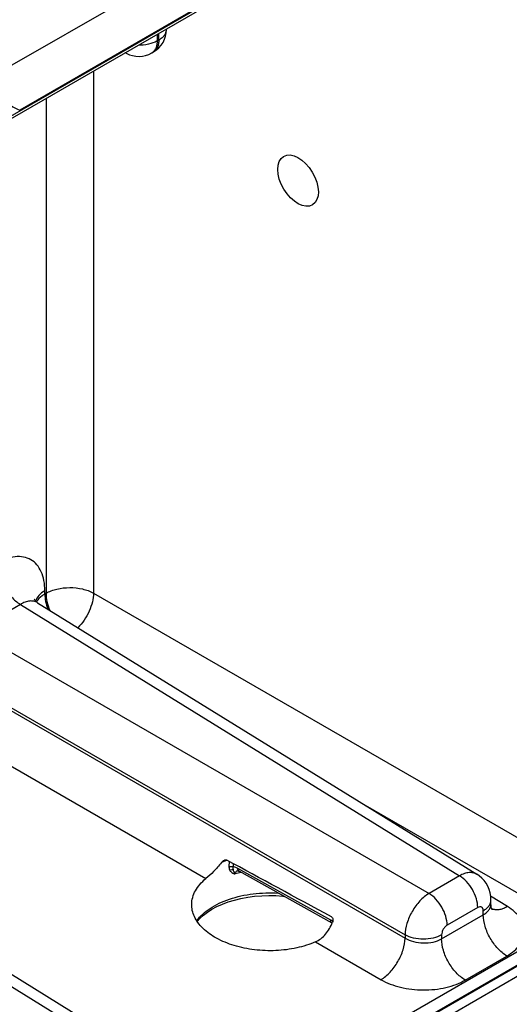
# Model space of a CAD drawing. Header units: inches. Extents: x 0 to 34, y 0 to 22.
# Tile 63 of 133: x 8.1 to 8.9, y 17.4 to 19.1. Entities that reach past the tile are written whole.
import ezdxf

# ---------------------------------------------------------------- set-up
doc = ezdxf.new("R2010")
doc.units = ezdxf.units.IN
doc.header["$LTSCALE"] = 1.87
doc.header["$MEASUREMENT"] = 0
doc.layers.get('0').update_dxf_attribs({"linetype": 'CONTINUOUS'})
doc.layers.add('02___PRT_ALL_AXES', color=7, linetype='CONTINUOUS')

msp = doc.modelspace()

# ---------------------------------------------------------------- linework, layer by layer
at = {"color": 7, "linetype": 'Continuous'}
for p, q in [((4.5876, 16.9555), (9.016, 19.5124)), ((4.5906, 16.962), (9.019, 19.5189)), ((8.3439, 19.2158), (8.0334, 19.0365)), ((8.3799, 19.1512), (8.0631, 18.9683)), ((8.3001, 19.099), (8.3001, 19.0876)), ((8.3031, 19.0893), (8.3031, 19.1007)), ((8.3163, 19.1077), (8.3163, 19.1083)), ((8.3001, 19.0876), (8.3031, 19.0893)), ((8.247, 19.0664), (8.2452, 19.0673)), ((8.2908, 19.067), (8.2938, 19.0688)), ((8.1905, 19.0357), (8.1905, 18.1349)), ((8.1085, 18.9884), (8.1085, 18.1344)), ((8.1065, 18.1333), (8.1065, 18.1388)), ((8.1085, 18.1344), (8.1065, 18.1333)), ((8.1905, 18.1349), (9.0504, 17.6383)), ((8.0644, 18.1154), (7.9847, 18.0693)), ((8.0644, 18.1154), (8.8218, 17.647)), ((8.0939, 18.1181), (8.8517, 17.6495)), ((7.9847, 18.0693), (8.769, 17.6165)), ((7.9434, 17.9977), (8.7276, 17.5449)), ((7.9434, 17.9922), (8.7276, 17.5394)), ((7.902, 17.9205), (8.3843, 17.6421)), ((7.5049, 17.7923), (8.2623, 17.324)), ((7.5344, 17.7951), (8.2923, 17.3264)), ((8.6546, 17.7714), (9.0091, 17.5667)), ((8.4241, 17.6719), (8.424, 17.6628)), ((8.4312, 17.668), (8.4311, 17.6623)), ((8.5994, 17.5706), (8.4393, 17.6598)), ((8.6018, 17.5654), (8.4417, 17.6547)), ((8.8218, 17.647), (8.769, 17.6165)), ((8.9045, 17.5937), (8.8753, 17.6118)), ((8.8758, 17.5985), (8.8758, 17.6051)), ((8.853, 17.5922), (8.8002, 17.5617)), ((8.8626, 17.5797), (8.8626, 17.5867)), ((8.603, 17.5682), (8.5994, 17.5706)), ((8.7907, 17.5382), (8.8626, 17.5797)), ((9.0091, 17.5667), (5.1213, 15.322)), ((8.6018, 17.5654), (8.602, 17.5653)), ((9.019, 17.5494), (5.1213, 15.2989)), ((8.7276, 17.5449), (8.7276, 17.5394)), ((8.7907, 17.5452), (8.7907, 17.5382)), ((8.5733, 17.5329), (8.6862, 17.4677)), ((8.6226, 17.3192), (8.9394, 17.5021)), ((8.8313, 17.467), (8.9032, 17.5085)), ((8.6112, 17.2948), (8.9291, 17.4784))]:
    msp.add_line(p, q, dxfattribs=at)
for points in [[(8.0939, 18.1181), (8.092, 18.1195), (8.0902, 18.1212), (8.089, 18.1226), (8.0884, 18.1235), (8.0883, 18.1237)], [(8.4389, 17.6557), (8.4389, 17.6557), (8.4391, 17.6557), (8.4397, 17.6555), (8.4406, 17.6552), (8.4417, 17.6547)], [(8.8758, 17.6051), (8.8754, 17.6112), (8.8744, 17.6174), (8.8727, 17.6233), (8.8704, 17.6288), (8.8674, 17.634), (8.864, 17.6388), (8.86, 17.6431), (8.8556, 17.6469), (8.8517, 17.6495)], [(8.3693, 17.568), (8.3739, 17.5733), (8.3799, 17.5788), (8.3869, 17.5841), (8.3947, 17.5891), (8.4033, 17.5938), (8.4127, 17.598), (8.4228, 17.6018), (8.4334, 17.605), (8.4446, 17.6078), (8.4563, 17.61), (8.4682, 17.6116), (8.4804, 17.6125), (8.4926, 17.6129), (8.5049, 17.6127), (8.5171, 17.6118), (8.519, 17.6115)], [(8.8786, 17.5881), (8.8786, 17.5881), (8.8783, 17.5886), (8.8777, 17.5896), (8.877, 17.5912), (8.8764, 17.5933), (8.8759, 17.5958), (8.8758, 17.5985)]]:
    msp.add_lwpolyline(points, dxfattribs=at)
for centre, radius, start, end in [((8.2713, 19.1077), 0.045, 300.0008, 359.9992), ((8.2541, 19.0797), 0.0151, 234.4126, 241.7163), ((8.2683, 19.106), 0.045, 241.7302, 300.0009), ((8.4735, 17.5309), 0.1522, 111.865, 114.2658), ((8.4768, 17.5226), 0.1611, 110.8095, 111.883), ((8.478, 17.5197), 0.1643, 110.5716, 110.8122), ((8.4784, 17.5186), 0.1654, 110.3898, 110.5717), ((8.4413, 17.6479), 0.00815, 106.1871, 109.9129), ((8.4414, 17.6474), 0.00869, 104.7054, 106.2095), ((8.4876, 17.4597), 0.1977, 102.4248, 105.5562), ((8.885, 17.6086), 0.0203, 248.5659, 251.0017), ((8.8851, 17.6089), 0.0206, 251.0001, 252.4225), ((8.6035, 17.5686), 0.00366, 231.2305, 240.8274)]:
    msp.add_arc(centre, radius, start, end, dxfattribs=at)
msp.add_ellipse((9.9663, 16.7764), major_axis=(2.4116, -1.3442), ratio=0.014852, start_param=2.180991, end_param=2.275073, dxfattribs=at)
for points, knots in [([(8.3031, 19.0893), (8.3051, 19.0905), (8.3086, 19.093), (8.3129, 19.0975), (8.3156, 19.1024), (8.3163, 19.106), (8.3163, 19.1077)], [0, 0, 0, 0, 0.289796, 0.549041, 0.782223, 1, 1, 1, 1]), ([(8.3001, 19.0876), (8.2955, 19.085), (8.2846, 19.0811), (8.2733, 19.08), (8.2673, 19.08)], [0, 0, 0, 0, 0.474453, 1, 1, 1, 1]), ([(8.3001, 19.0876), (8.3001, 19.0854), (8.2998, 19.081), (8.298, 19.0751), (8.2951, 19.0702), (8.2923, 19.0679), (8.2908, 19.067)], [0, 0, 0, 0, 0.289803, 0.549049, 0.782228, 1, 1, 1, 1]), ([(8.3031, 19.0893), (8.3031, 19.0871), (8.3027, 19.0827), (8.301, 19.0768), (8.298, 19.0719), (8.2952, 19.0696), (8.2938, 19.0688)], [0, 0, 0, 0, 0.289803, 0.549049, 0.782228, 1, 1, 1, 1]), ([(8.0359, 19.0014), (8.0359, 18.997), (8.0371, 18.9904), (8.041, 18.9831), (8.0458, 18.9775), (8.0533, 18.9724), (8.0599, 18.9697), (8.0631, 18.9683)], [0, 0, 0, 0, 0.290805, 0.418063, 0.537966, 0.768912, 1, 1, 1, 1]), ([(8.1065, 18.1388), (8.1065, 18.1448), (8.1056, 18.156), (8.101, 18.1715), (8.0934, 18.1841), (8.0827, 18.1931), (8.0696, 18.1978), (8.0548, 18.1982), (8.0391, 18.1944), (8.0289, 18.1895), (8.0238, 18.1866)], [0, 0, 0, 0, 0.144896, 0.274519, 0.391106, 0.499989, 0.608873, 0.725466, 0.855096, 1, 1, 1, 1]), ([(8.0238, 18.1866), (8.0238, 18.1799), (8.0263, 18.1657), (8.035, 18.1458), (8.0477, 18.1282), (8.0586, 18.1188), (8.0644, 18.1154)], [0, 0, 0, 0, 0.236699, 0.498902, 0.761702, 1, 1, 1, 1]), ([(8.1065, 18.1388), (8.1027, 18.1366), (8.096, 18.1317), (8.0914, 18.1246), (8.0903, 18.121)], [0, 0, 0, 0, 0.542349, 1, 1, 1, 1]), ([(8.1065, 18.1333), (8.1049, 18.1324), (8.0992, 18.1287), (8.0943, 18.1237), (8.092, 18.1194)], [0, 0, 0, 0, 0.277386, 1, 1, 1, 1]), ([(8.1065, 18.1333), (8.1065, 18.129), (8.1075, 18.1201), (8.1101, 18.1114), (8.1117, 18.1071)], [0, 0, 0, 0, 0.477752, 1, 1, 1, 1]), ([(8.1085, 18.1344), (8.1143, 18.1378), (8.1278, 18.1427), (8.1494, 18.1451), (8.171, 18.1429), (8.1846, 18.1381), (8.1905, 18.1349)], [0, 0, 0, 0, 0.236705, 0.498908, 0.761705, 1, 1, 1, 1]), ([(8.1085, 18.1344), (8.1085, 18.1296), (8.1098, 18.1196), (8.1129, 18.11), (8.115, 18.1051)], [0, 0, 0, 0, 0.476508, 1, 1, 1, 1]), ([(8.1905, 18.1349), (8.1904, 18.1298), (8.1888, 18.119), (8.1833, 18.1033), (8.1749, 18.0882), (8.1676, 18.0791), (8.1636, 18.075)], [0, 0, 0, 0, 0.228605, 0.481388, 0.74393, 1, 1, 1, 1]), ([(8.0939, 18.1181), (8.092, 18.1193), (8.0875, 18.1211), (8.0801, 18.1214), (8.0721, 18.1194), (8.067, 18.1169), (8.0644, 18.1154)], [0, 0, 0, 0, 0.21893, 0.451576, 0.710108, 1, 1, 1, 1]), ([(8.4109, 17.6697), (8.4116, 17.6706), (8.4131, 17.6723), (8.415, 17.6736), (8.4161, 17.674)], [0, 0, 0, 0, 0.511539, 1, 1, 1, 1]), ([(8.4161, 17.674), (8.4167, 17.6743), (8.418, 17.6746), (8.4195, 17.6744), (8.42, 17.6741)], [0, 0, 0, 0, 0.515576, 1, 1, 1, 1]), ([(8.4109, 17.6697), (8.4068, 17.6642), (8.3983, 17.6546), (8.3889, 17.6459), (8.3843, 17.6421)], [0, 0, 0, 0, 0.534415, 1, 1, 1, 1]), ([(8.424, 17.6628), (8.4252, 17.6632), (8.4277, 17.6635), (8.4301, 17.6629), (8.4311, 17.6623)], [0, 0, 0, 0, 0.511077, 1, 1, 1, 1]), ([(8.424, 17.6628), (8.424, 17.6622), (8.4241, 17.66), (8.4247, 17.6577), (8.4256, 17.6563)], [0, 0, 0, 0, 0.265233, 1, 1, 1, 1]), ([(8.4256, 17.6563), (8.426, 17.6566), (8.4276, 17.6576), (8.4296, 17.658), (8.431, 17.6578)], [0, 0, 0, 0, 0.263235, 1, 1, 1, 1]), ([(8.4256, 17.6563), (8.4264, 17.6548), (8.4291, 17.652), (8.4327, 17.6506), (8.4346, 17.6502)], [0, 0, 0, 0, 0.481727, 1, 1, 1, 1]), ([(8.4311, 17.6623), (8.431, 17.6619), (8.4308, 17.6604), (8.4308, 17.6589), (8.431, 17.6578)], [0, 0, 0, 0, 0.275101, 1, 1, 1, 1]), ([(8.431, 17.6578), (8.4312, 17.6565), (8.4323, 17.6538), (8.4337, 17.6514), (8.4346, 17.6502)], [0, 0, 0, 0, 0.466162, 1, 1, 1, 1]), ([(8.4393, 17.6598), (8.4386, 17.6602), (8.4361, 17.6615), (8.4332, 17.6623), (8.4311, 17.6623)], [0, 0, 0, 0, 0.274335, 1, 1, 1, 1]), ([(8.4385, 17.6555), (8.4374, 17.6551), (8.4359, 17.6541), (8.4348, 17.652), (8.4346, 17.6508), (8.4346, 17.6502)], [0, 0, 0, 0, 0.488078, 0.735316, 1, 1, 1, 1]), ([(8.4417, 17.6547), (8.4413, 17.6549), (8.4406, 17.6555), (8.4395, 17.6572), (8.4393, 17.6587), (8.4393, 17.6598)], [0, 0, 0, 0, 0.216616, 0.449674, 1, 1, 1, 1]), ([(8.3597, 17.5981), (8.3598, 17.602), (8.361, 17.6101), (8.366, 17.6217), (8.3738, 17.6326), (8.3805, 17.639), (8.3843, 17.6421)], [0, 0, 0, 0, 0.228651, 0.466942, 0.722487, 1, 1, 1, 1]), ([(8.8517, 17.6495), (8.8498, 17.6507), (8.8453, 17.6524), (8.8378, 17.6528), (8.8297, 17.6509), (8.8244, 17.6485), (8.8218, 17.647)], [0, 0, 0, 0, 0.217033, 0.44979, 0.709293, 1, 1, 1, 1]), ([(8.853, 17.5922), (8.853, 17.5974), (8.8511, 17.6082), (8.8444, 17.6236), (8.8346, 17.6371), (8.8262, 17.6443), (8.8218, 17.647)], [0, 0, 0, 0, 0.236699, 0.498902, 0.761702, 1, 1, 1, 1]), ([(8.3684, 17.5692), (8.3745, 17.5777), (8.3872, 17.5888), (8.4072, 17.6), (8.4252, 17.6072), (8.4449, 17.6126), (8.473, 17.6174), (8.4949, 17.618), (8.5094, 17.617)], [0, 0, 0, 0, 0.20316, 0.319838, 0.445469, 0.578508, 0.716921, 1, 1, 1, 1]), ([(8.769, 17.6165), (8.7631, 17.6131), (8.7522, 17.6036), (8.7393, 17.5859), (8.7304, 17.5659), (8.7277, 17.5516), (8.7276, 17.5449)], [0, 0, 0, 0, 0.236838, 0.500006, 0.76317, 1, 1, 1, 1]), ([(8.8002, 17.5617), (8.8002, 17.5669), (8.7983, 17.5778), (8.7916, 17.5931), (8.7818, 17.6066), (8.7734, 17.6139), (8.769, 17.6165)], [0, 0, 0, 0, 0.236699, 0.498902, 0.761702, 1, 1, 1, 1]), ([(8.8626, 17.5867), (8.8646, 17.5879), (8.8681, 17.5903), (8.8724, 17.5948), (8.8751, 17.5998), (8.8758, 17.6034), (8.8758, 17.6051)], [0, 0, 0, 0, 0.289797, 0.549042, 0.782223, 1, 1, 1, 1]), ([(8.5733, 17.5329), (8.563, 17.5284), (8.5404, 17.5214), (8.5048, 17.5169), (8.4683, 17.5182), (8.4336, 17.5253), (8.4031, 17.5376), (8.3824, 17.5521), (8.3704, 17.5656), (8.3641, 17.5761), (8.3604, 17.5869), (8.3596, 17.5944), (8.3597, 17.5981)], [0, 0, 0, 0, 0.134278, 0.278238, 0.424927, 0.566947, 0.697681, 0.812658, 0.864032, 0.911721, 0.956613, 1, 1, 1, 1]), ([(8.8626, 17.5867), (8.8626, 17.588), (8.8623, 17.5899), (8.8611, 17.5919), (8.8598, 17.593), (8.8583, 17.5935), (8.8559, 17.5936), (8.8542, 17.5929), (8.853, 17.5922)], [0, 0, 0, 0, 0.273833, 0.390775, 0.499989, 0.609205, 0.726152, 1, 1, 1, 1]), ([(8.8626, 17.5797), (8.8646, 17.5809), (8.8682, 17.5834), (8.8724, 17.588), (8.8751, 17.5931), (8.8758, 17.5968), (8.8758, 17.5985)], [0, 0, 0, 0, 0.285918, 0.543653, 0.778173, 1, 1, 1, 1]), ([(8.9045, 17.5937), (8.9023, 17.5925), (8.8979, 17.5904), (8.8912, 17.5885), (8.8848, 17.588), (8.8807, 17.5887), (8.8789, 17.5893)], [0, 0, 0, 0, 0.284897, 0.544801, 0.781455, 1, 1, 1, 1]), ([(8.9032, 17.5085), (8.9077, 17.5111), (8.9159, 17.5168), (8.9257, 17.5271), (8.9319, 17.5385), (8.9342, 17.5507), (8.9323, 17.5629), (8.9264, 17.5745), (8.9169, 17.5851), (8.9089, 17.591), (8.9045, 17.5937)], [0, 0, 0, 0, 0.143897, 0.273216, 0.3902, 0.499952, 0.609715, 0.726726, 0.856075, 1, 1, 1, 1]), ([(8.6012, 17.5657), (8.6006, 17.5662), (8.5996, 17.5678), (8.5994, 17.5696), (8.5994, 17.5706)], [0, 0, 0, 0, 0.450562, 1, 1, 1, 1]), ([(8.6007, 17.576), (8.6014, 17.5757), (8.6026, 17.5744), (8.6034, 17.5719), (8.6034, 17.5692), (8.6029, 17.5674), (8.6025, 17.5666)], [0, 0, 0, 0, 0.227651, 0.475092, 0.734776, 1, 1, 1, 1]), ([(8.9032, 17.5085), (8.8974, 17.512), (8.8865, 17.5214), (8.8738, 17.539), (8.8651, 17.5589), (8.8626, 17.573), (8.8626, 17.5797)], [0, 0, 0, 0, 0.238298, 0.501098, 0.763301, 1, 1, 1, 1]), ([(8.5733, 17.5329), (8.5766, 17.5344), (8.5829, 17.5382), (8.591, 17.5461), (8.5976, 17.5557), (8.6011, 17.5629), (8.6025, 17.5666)], [0, 0, 0, 0, 0.234839, 0.480504, 0.736621, 1, 1, 1, 1]), ([(8.8002, 17.5617), (8.7989, 17.5609), (8.7963, 17.5588), (8.7933, 17.5547), (8.7913, 17.5501), (8.7907, 17.5468), (8.7907, 17.5452)], [0, 0, 0, 0, 0.237222, 0.500006, 0.762787, 1, 1, 1, 1]), ([(8.6862, 17.4677), (8.692, 17.4712), (8.703, 17.4806), (8.7159, 17.4984), (8.7248, 17.5184), (8.7275, 17.5326), (8.7276, 17.5394)], [0, 0, 0, 0, 0.236723, 0.500006, 0.763286, 1, 1, 1, 1]), ([(8.7907, 17.5452), (8.7862, 17.5426), (8.7758, 17.5388), (8.7592, 17.537), (8.7426, 17.5387), (8.7321, 17.5424), (8.7276, 17.5449)], [0, 0, 0, 0, 0.236705, 0.498908, 0.761705, 1, 1, 1, 1]), ([(8.7276, 17.5394), (8.7321, 17.5366), (8.7425, 17.5326), (8.7592, 17.5304), (8.7758, 17.5319), (8.7862, 17.5356), (8.7907, 17.5382)], [0, 0, 0, 0, 0.240625, 0.503499, 0.764481, 1, 1, 1, 1]), ([(8.8313, 17.467), (8.8255, 17.4705), (8.8146, 17.4798), (8.8019, 17.4975), (8.7932, 17.5174), (8.7907, 17.5315), (8.7907, 17.5382)], [0, 0, 0, 0, 0.238298, 0.501098, 0.763301, 1, 1, 1, 1]), ([(8.6862, 17.4677), (8.6913, 17.4648), (8.7022, 17.4597), (8.7264, 17.4522), (8.759, 17.4485), (8.7916, 17.4519), (8.8156, 17.4591), (8.8264, 17.4641), (8.8313, 17.467)], [0, 0, 0, 0, 0.115576, 0.239619, 0.502137, 0.763488, 0.886166, 1, 1, 1, 1])]:
    msp.add_open_spline(points, degree=3, knots=knots, dxfattribs=at)
at = {"layer": '02___PRT_ALL_AXES', "color": 7, "linetype": 'Continuous'}
msp.add_ellipse((8.5432, 18.8466), major_axis=(-0.025, 0.0418), ratio=0.587318, dxfattribs=at)

doc.saveas('drawing.dxf')
